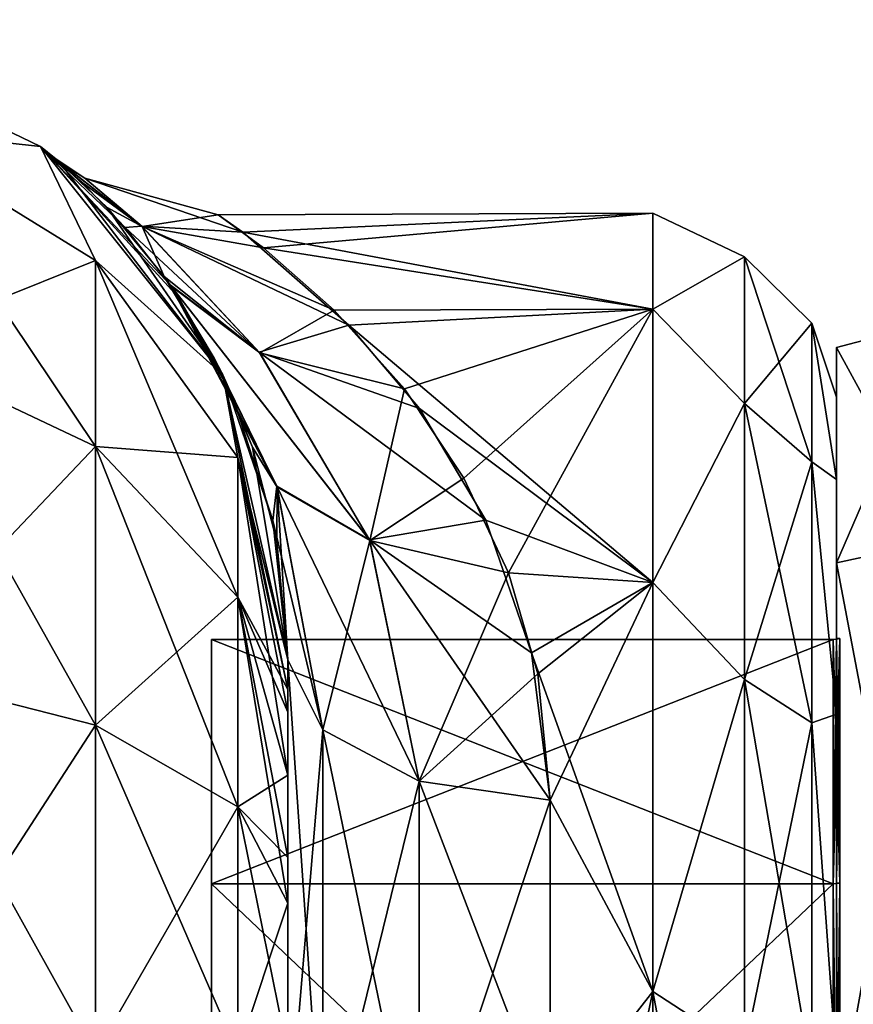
# Model space of a CAD drawing. Extents: x -23 to 470, y -2000 to 0.
# Tile 251 of 252: x 444 to 460, y -19 to 0. Entities that reach past the tile are written whole.
import ezdxf

# ---------------------------------------------------------------- set-up
doc = ezdxf.new("R2010")
doc.units = 0
doc.header["$LTSCALE"] = 65.185185
for name, color, linetype in [('1293', 7, 'CONTINUOUS'), ('1294', 7, 'CONTINUOUS'), ('1295', 7, 'CONTINUOUS'), ('1296', 7, 'CONTINUOUS'), ('1299', 7, 'CONTINUOUS'), ('1300', 7, 'CONTINUOUS'), ('1303', 7, 'CONTINUOUS'), ('1304', 7, 'CONTINUOUS'), ('1475', 7, 'CONTINUOUS'), ('1476', 7, 'CONTINUOUS'), ('481', 7, 'CONTINUOUS'), ('483', 7, 'CONTINUOUS'), ('484', 7, 'CONTINUOUS'), ('500', 7, 'CONTINUOUS'), ('501', 7, 'CONTINUOUS'), ('502', 7, 'CONTINUOUS'), ('513', 7, 'CONTINUOUS'), ('514', 7, 'CONTINUOUS'), ('515', 7, 'CONTINUOUS'), ('518', 7, 'CONTINUOUS')]:
    doc.layers.add(name, color=color, linetype=linetype)

msp = doc.modelspace()

# ---------------------------------------------------------------- linework, layer by layer
at = {"layer": '1293', "linetype": 'CONTINUOUS'}
for points in [[(460, -12.098), (460, -16.756, 11.244), (460, -6.556), (460, -12.098)], [(460, -6.556), (460, -16.756, 11.244), (460, -10.652, 12.605), (460, -6.556)], [(460, -10.652, -12.605), (460, -12.098), (460, -6.556), (460, -10.652, -12.605)], [(460, -16.756, 11.244), (460, -28, 15.902), (460, -10.652, 12.605), (460, -16.756, 11.244)], [(460, -10.652, 12.605), (460, -28, 15.902), (460, -34.627, 20.394), (460, -10.652, 12.605)], [(460, -16.756, -11.244), (460, -12.098), (460, -10.652, -12.605), (460, -16.756, -11.244)], [(460, -28, -15.902), (460, -16.756, -11.244), (460, -10.652, -12.605), (460, -28, -15.902)], [(460, -21.373, -20.394), (460, -28, -15.902), (460, -10.652, -12.605), (460, -21.373, -20.394)], [(460, -21.373, 20.394), (460, -10.652, 12.605), (460, -34.627, 20.394), (460, -21.373, 20.394)]]:
    msp.add_3dface(points, dxfattribs=at)
at = {"layer": '1294', "linetype": 'CONTINUOUS'}
for points in [[(448.1, -12.115), (448.1, -16.768, -11.232), (448.1, -43.885), (448.1, -12.115)], [(448.1, -12.115), (448.1, -43.885), (448.1, -39.232, 11.232), (448.1, -12.115)], [(448.1, -12.115), (448.1, -39.232, 11.232), (448.1, -16.768, 11.232), (448.1, -12.115)], [(448.1, -16.768, -11.232), (448.1, -28, -15.885), (448.1, -39.232, -11.232), (448.1, -16.768, -11.232)], [(448.1, -16.768, -11.232), (448.1, -39.232, -11.232), (448.1, -43.885), (448.1, -16.768, -11.232)], [(448.1, -39.232, 11.232), (448.1, -28, 15.885), (448.1, -16.768, 11.232), (448.1, -39.232, 11.232)]]:
    msp.add_3dface(points, dxfattribs=at)
at = {"layer": '1295', "linetype": 'CONTINUOUS'}
for points in [[(448.1, -16.768, -11.232), (448.1, -12.115), (459.934, -16.768, -11.232), (448.1, -16.768, -11.232)], [(459.934, -16.768, -11.232), (448.1, -12.115), (459.934, -12.115), (459.934, -16.768, -11.232)], [(448.1, -28, -15.885), (448.1, -16.768, -11.232), (459.934, -28, -15.885), (448.1, -28, -15.885)], [(459.934, -28, -15.885), (448.1, -16.768, -11.232), (459.934, -16.768, -11.232), (459.934, -28, -15.885)]]:
    msp.add_3dface(points, dxfattribs=at)
at = {"layer": '1296', "linetype": 'CONTINUOUS'}
for points in [[(459.934, -12.115), (448.1, -12.115), (448.1, -16.768, 11.232), (459.934, -12.115)], [(459.934, -12.115), (448.1, -16.768, 11.232), (459.934, -16.768, 11.232), (459.934, -12.115)], [(448.1, -16.768, 11.232), (448.1, -28, 15.885), (459.934, -16.768, 11.232), (448.1, -16.768, 11.232)], [(459.934, -16.768, 11.232), (448.1, -28, 15.885), (459.934, -28, 15.885), (459.934, -16.768, 11.232)]]:
    msp.add_3dface(points, dxfattribs=at)
at = {"layer": '1299', "linetype": 'CONTINUOUS'}
for points in [[(462.009, -10.226, -12.913), (460, -6.556), (462.009, -6.03, 0), (462.009, -10.226, -12.913)], [(460, -10.652, -12.605), (460, -6.556), (462.009, -10.226, -12.913), (460, -10.652, -12.605)], [(462.009, -21.211, -20.894), (460, -10.652, -12.605), (462.009, -10.226, -12.913), (462.009, -21.211, -20.894)], [(460, -21.373, -20.394), (460, -10.652, -12.605), (462.009, -21.211, -20.894), (460, -21.373, -20.394)]]:
    msp.add_3dface(points, dxfattribs=at)
at = {"layer": '1300', "linetype": 'CONTINUOUS'}
for points in [[(460, -6.556), (460, -10.652, 12.605), (462.009, -6.03, 0), (460, -6.556)], [(462.009, -6.03, 0), (460, -10.652, 12.605), (462.009, -10.226, 12.913), (462.009, -6.03, 0)], [(460, -10.652, 12.605), (460, -21.373, 20.394), (462.009, -10.226, 12.913), (460, -10.652, 12.605)], [(462.009, -10.226, 12.913), (460, -21.373, 20.394), (462.009, -21.211, 20.894), (462.009, -10.226, 12.913)]]:
    msp.add_3dface(points, dxfattribs=at)
at = {"layer": '1303', "linetype": 'CONTINUOUS'}
for points in [[(459.934, -16.768, 11.232), (460.064, -12.098), (459.999, -12.111), (459.934, -16.768, 11.232)], [(460.064, -12.098), (459.934, -16.768, 11.232), (460.064, -16.756, 11.244), (460.064, -12.098)], [(459.934, -12.115), (459.934, -16.768, 11.232), (459.999, -12.111), (459.934, -12.115)], [(459.934, -16.768, 11.232), (459.934, -28, 15.885), (460.064, -16.756, 11.244), (459.934, -16.768, 11.232)], [(460.064, -16.756, 11.244), (459.934, -28, 15.885), (460.064, -28, 15.902), (460.064, -16.756, 11.244)]]:
    msp.add_3dface(points, dxfattribs=at)
at = {"layer": '1304', "linetype": 'CONTINUOUS'}
for points in [[(459.934, -12.115), (459.999, -12.111), (460.064, -16.756, -11.244), (459.934, -12.115)], [(459.934, -16.768, -11.232), (459.934, -12.115), (460.064, -16.756, -11.244), (459.934, -16.768, -11.232)], [(459.999, -12.111), (460.064, -12.098), (460.064, -16.756, -11.244), (459.999, -12.111)], [(460.064, -28, -15.902), (459.934, -16.768, -11.232), (460.064, -16.756, -11.244), (460.064, -28, -15.902)], [(459.934, -28, -15.885), (459.934, -16.768, -11.232), (460.064, -28, -15.902), (459.934, -28, -15.885)]]:
    msp.add_3dface(points, dxfattribs=at)
at = {"layer": '1475', "linetype": 'CONTINUOUS'}
for points in [[(460, -12.098), (460, -16.756, -11.244), (460.064, -12.098), (460, -12.098)], [(460.064, -12.098), (460, -16.756, -11.244), (460.064, -16.756, -11.244), (460.064, -12.098)], [(460, -16.756, -11.244), (460, -28, -15.902), (460.064, -16.756, -11.244), (460, -16.756, -11.244)], [(460, -28, -15.902), (460.064, -28, -15.902), (460.064, -16.756, -11.244), (460, -28, -15.902)]]:
    msp.add_3dface(points, dxfattribs=at)
at = {"layer": '1476', "linetype": 'CONTINUOUS'}
for points in [[(460, -16.756, 11.244), (460, -12.098), (460.064, -16.756, 11.244), (460, -16.756, 11.244)], [(460, -12.098), (460.064, -12.098), (460.064, -16.756, 11.244), (460, -12.098)], [(460, -28, 15.902), (460, -16.756, 11.244), (460.064, -28, 15.902), (460, -28, 15.902)], [(460, -16.756, 11.244), (460.064, -16.756, 11.244), (460.064, -28, 15.902), (460, -16.756, 11.244)]]:
    msp.add_3dface(points, dxfattribs=at)
at = {"layer": '481', "linetype": 'CONTINUOUS'}
for points in [[(449.55, -51.35, 41.002), (449.55, -52.917, 33.147), (449.55, -12.5, 54), (449.55, -51.35, 41.002)], [(449.55, -12.5, 54), (449.55, -52.917, 33.147), (449.55, -31.825, 28.742), (449.55, -12.5, 54)], [(449.55, -52.918, 48.855), (449.55, -51.35, 41.002), (449.55, -12.5, 54), (449.55, -52.918, 48.855)], [(449.55, -57.386, 55.522), (449.55, -52.918, 48.855), (449.55, -12.5, 54), (449.55, -57.386, 55.522)], [(449.55, -13.067, 56.86), (449.55, -57.386, 55.522), (449.55, -12.5, 54), (449.55, -13.067, 56.86)], [(449.55, -12.5, 24.51), (449.55, -12.5, 54), (449.55, -21.766, 28.319), (449.55, -12.5, 24.51)], [(449.55, -21.766, 28.319), (449.55, -12.5, 54), (449.55, -31.825, 28.742), (449.55, -21.766, 28.319)], [(449.55, -12.5, -54), (449.55, -12.5, -24.51), (449.55, -52.917, -48.853), (449.55, -12.5, -54)], [(449.55, -52.917, -48.853), (449.55, -12.5, -24.51), (449.55, -51.35, -40.998), (449.55, -52.917, -48.853)], [(449.55, -51.35, -40.998), (449.55, -12.5, -24.51), (449.55, -21.765, -28.319), (449.55, -51.35, -40.998)], [(449.55, -13.067, -56.86), (449.55, -12.5, -54), (449.55, -57.385, -55.52), (449.55, -13.067, -56.86)], [(449.55, -57.385, -55.52), (449.55, -12.5, -54), (449.55, -52.917, -48.853), (449.55, -57.385, -55.52)], [(449.55, -13.5, 57.734), (449.55, -57.386, 55.522), (449.55, -13.067, 56.86), (449.55, -13.5, 57.734)], [(449.55, -13.5, -57.734), (449.55, -13.067, -56.86), (449.55, -64.081, -59.965), (449.55, -13.5, -57.734)], [(449.55, -64.081, -59.965), (449.55, -13.067, -56.86), (449.55, -57.385, -55.52), (449.55, -64.081, -59.965)], [(449.55, -14.695, 59.301), (449.55, -57.386, 55.522), (449.55, -13.5, 57.734), (449.55, -14.695, 59.301)], [(449.55, -14.695, -59.301), (449.55, -13.5, -57.734), (449.55, -64.081, -59.965), (449.55, -14.695, -59.301)], [(449.55, -64.082, 59.965), (449.55, -57.386, 55.522), (449.55, -14.695, 59.301), (449.55, -64.082, 59.965)], [(449.55, -16.266, 60.5), (449.55, -64.082, 59.965), (449.55, -14.695, 59.301), (449.55, -16.266, 60.5)], [(449.55, -16.266, -60.5), (449.55, -14.695, -59.301), (449.55, -64.081, -59.965), (449.55, -16.266, -60.5)], [(449.55, -17.135, 60.931), (449.55, -64.082, 59.965), (449.55, -16.266, 60.5), (449.55, -17.135, 60.931)], [(449.55, -17.135, -60.931), (449.55, -16.266, -60.5), (449.55, -71.85, -61.5), (449.55, -17.135, -60.931)], [(449.55, -71.85, -61.5), (449.55, -16.266, -60.5), (449.55, -64.081, -59.965), (449.55, -71.85, -61.5)], [(449.55, -20, 61.5), (449.55, -64.082, 59.965), (449.55, -17.135, 60.931), (449.55, -20, 61.5)], [(449.55, -20, -61.5), (449.55, -17.135, -60.931), (449.55, -71.85, -61.5), (449.55, -20, -61.5)]]:
    msp.add_3dface(points, dxfattribs=at)
at = {"layer": '483', "linetype": 'CONTINUOUS'}
for points in [[(460, -7.5, 0), (460, -9.067, 7.854), (460, -48.5, 0), (460, -7.5, 0)], [(460, -9.067, -7.855), (460, -7.5, 0), (460, -46.933, -7.854), (460, -9.067, -7.855)], [(460, -46.933, -7.854), (460, -7.5, 0), (460, -48.5, 0), (460, -46.933, -7.854)], [(460, -9.067, 7.854), (460, -13.536, 14.522), (460, -46.933, 7.855), (460, -9.067, 7.854)], [(460, -48.5, 0), (460, -9.067, 7.854), (460, -46.933, 7.855), (460, -48.5, 0)], [(460, -13.536, -14.522), (460, -9.067, -7.855), (460, -42.464, -14.522), (460, -13.536, -14.522)], [(460, -42.464, -14.522), (460, -9.067, -7.855), (460, -46.933, -7.854), (460, -42.464, -14.522)], [(460, -13.536, 14.522), (460, -20.235, 18.966), (460, -35.766, 18.966), (460, -13.536, 14.522)], [(460, -46.933, 7.855), (460, -13.536, 14.522), (460, -42.464, 14.522), (460, -46.933, 7.855)], [(460, -42.464, 14.522), (460, -13.536, 14.522), (460, -35.766, 18.966), (460, -42.464, 14.522)], [(460, -20.234, -18.966), (460, -13.536, -14.522), (460, -42.464, -14.522), (460, -20.234, -18.966)]]:
    msp.add_3dface(points, dxfattribs=at)
at = {"layer": '484', "linetype": 'CONTINUOUS'}
for points in [[(449.09, -4.659, 5.585), (456.5, -4, 0), (448.227, -4.026, 1.124), (449.09, -4.659, 5.585)], [(448.227, -4.026, 1.124), (456.5, -4, 0), (448.695, -4.359, -4.135), (448.227, -4.026, 1.124)], [(456.5, -4, 0), (456.5, -5.827, -9.184), (448.695, -4.359, -4.135), (456.5, -4, 0)], [(456.5, -5.827, 9.184), (456.5, -4, 0), (449.09, -4.659, 5.585), (456.5, -5.827, 9.184)], [(448.695, -4.359, -4.135), (456.5, -5.827, -9.184), (450.713, -6.129, -9.883), (448.695, -4.359, -4.135)], [(450.433, -5.844, 9.226), (456.5, -5.827, 9.184), (449.09, -4.659, 5.585), (450.433, -5.844, 9.226)], [(451.773, -7.345, 12.221), (456.5, -5.827, 9.184), (450.433, -5.844, 9.226), (451.773, -7.345, 12.221)], [(456.5, -5.827, -9.184), (456.5, -11.029, -16.971), (450.713, -6.129, -9.883), (456.5, -5.827, -9.184)], [(452.906, -9.043, 14.718), (456.5, -5.827, 9.184), (451.773, -7.345, 12.221), (452.906, -9.043, 14.718)], [(453.751, -10.845, 16.784), (456.5, -5.827, 9.184), (452.906, -9.043, 14.718), (453.751, -10.845, 16.784)], [(456.5, -11.029, 16.971), (456.5, -5.827, 9.184), (453.751, -10.845, 16.784), (456.5, -11.029, 16.971)], [(450.713, -6.129, -9.883), (456.5, -11.029, -16.971), (452.058, -7.717, -12.829), (450.713, -6.129, -9.883)], [(452.058, -7.717, -12.829), (456.5, -11.029, -16.971), (453.322, -9.843, -15.694), (452.058, -7.717, -12.829)], [(453.322, -9.843, -15.694), (456.5, -11.029, -16.971), (454.194, -12.369, -18.212), (453.322, -9.843, -15.694)], [(454.31, -12.77, 18.548), (456.5, -11.029, 16.971), (453.751, -10.845, 16.784), (454.31, -12.77, 18.548)], [(456.5, -11.029, -16.971), (456.5, -18.816, -22.173), (454.194, -12.369, -18.212), (456.5, -11.029, -16.971)], [(454.55, -15.172, 20.284), (456.5, -11.029, 16.971), (454.31, -12.77, 18.548), (454.55, -15.172, 20.284)], [(456.5, -18.816, 22.173), (456.5, -11.029, 16.971), (454.55, -15.172, 20.284), (456.5, -18.816, 22.173)], [(454.194, -12.369, -18.212), (456.5, -18.816, -22.173), (454.55, -15.172, -20.284), (454.194, -12.369, -18.212)], [(454.55, -15.172, -20.284), (456.5, -18.816, -22.173), (454.55, -21.323, -23.052), (454.55, -15.172, -20.284)], [(454.55, -21.323, 23.052), (456.5, -18.816, 22.173), (454.55, -15.172, 20.284), (454.55, -21.323, 23.052)], [(456.5, -18.816, -22.173), (456.5, -28, -24), (454.55, -21.323, -23.052), (456.5, -18.816, -22.173)], [(456.5, -28, 24), (456.5, -18.816, 22.173), (454.55, -28, 24), (456.5, -28, 24)], [(454.55, -28, 24), (456.5, -18.816, 22.173), (454.55, -21.323, 23.052), (454.55, -28, 24)]]:
    msp.add_3dface(points, dxfattribs=at)
at = {"layer": '500', "linetype": 'CONTINUOUS'}
for points in [[(439.832, -0.313, -54), (444.844, -2.727, -54), (441.834, -2.396, -61.276), (439.832, -0.313, -54)], [(441.834, -2.396, -61.276), (444.844, -2.727, -54), (445.889, -4.9, -60.241), (441.834, -2.396, -61.276)], [(441.834, -2.396, -61.276), (445.889, -4.9, -60.241), (441.834, -6.525, -67.464), (441.834, -2.396, -61.276)], [(444.844, -2.727, -54), (448.312, -7.076, -54), (445.889, -4.9, -60.241), (444.844, -2.727, -54)], [(445.889, -4.9, -60.241), (445.889, -8.442, -65.549), (441.834, -6.525, -67.464), (445.889, -4.9, -60.241)], [(445.889, -4.9, -60.241), (448.312, -7.076, -54), (448.598, -8.648, -58.692), (445.889, -4.9, -60.241)], [(445.889, -4.9, -60.241), (448.598, -8.648, -58.692), (445.889, -8.442, -65.549), (445.889, -4.9, -60.241)], [(445.889, -8.442, -65.549), (441.834, -12.71, -71.599), (441.834, -6.525, -67.464), (445.889, -8.442, -65.549)], [(448.312, -7.076, -54), (449.55, -12.5, -54), (448.598, -8.648, -58.692), (448.312, -7.076, -54)], [(445.889, -13.747, -69.095), (441.834, -12.71, -71.599), (445.889, -8.442, -65.549), (445.889, -13.747, -69.095)], [(448.598, -8.648, -58.692), (448.598, -11.311, -62.682), (445.889, -8.442, -65.549), (448.598, -8.648, -58.692)], [(448.598, -11.311, -62.682), (445.889, -13.747, -69.095), (445.889, -8.442, -65.549), (448.598, -11.311, -62.682)], [(449.55, -12.5, -54), (449.55, -13.067, -56.86), (448.598, -8.648, -58.692), (449.55, -12.5, -54)], [(448.598, -8.648, -58.692), (449.55, -13.067, -56.86), (448.598, -11.311, -62.682), (448.598, -8.648, -58.692)], [(448.598, -15.299, -65.349), (445.889, -13.747, -69.095), (448.598, -11.311, -62.682), (448.598, -15.299, -65.349)], [(449.55, -13.067, -56.86), (449.55, -13.5, -57.734), (448.598, -11.311, -62.682), (449.55, -13.067, -56.86)], [(449.55, -13.5, -57.734), (449.55, -14.695, -59.301), (448.598, -11.311, -62.682), (449.55, -13.5, -57.734)], [(449.55, -14.695, -59.301), (448.598, -15.299, -65.349), (448.598, -11.311, -62.682), (449.55, -14.695, -59.301)], [(445.889, -13.747, -69.095), (441.834, -20, -73.048), (441.834, -12.71, -71.599), (445.889, -13.747, -69.095)], [(445.889, -20, -70.339), (441.834, -20, -73.048), (445.889, -13.747, -69.095), (445.889, -20, -70.339)], [(448.598, -15.299, -65.349), (445.889, -20, -70.339), (445.889, -13.747, -69.095), (448.598, -15.299, -65.349)], [(449.55, -14.695, -59.301), (449.55, -16.266, -60.5), (448.598, -15.299, -65.349), (449.55, -14.695, -59.301)], [(448.598, -20, -66.284), (445.889, -20, -70.339), (448.598, -15.299, -65.349), (448.598, -20, -66.284)], [(449.55, -16.266, -60.5), (449.55, -17.135, -60.931), (448.598, -15.299, -65.349), (449.55, -16.266, -60.5)], [(449.55, -17.135, -60.931), (448.598, -20, -66.284), (448.598, -15.299, -65.349), (449.55, -17.135, -60.931)], [(449.55, -17.135, -60.931), (449.55, -20, -61.5), (448.598, -20, -66.284), (449.55, -17.135, -60.931)]]:
    msp.add_3dface(points, dxfattribs=at)
at = {"layer": '501', "linetype": 'CONTINUOUS'}
for points in [[(444.844, -2.727, -54), (439.832, -0.313, -54), (444.844, -2.727, 54), (444.844, -2.727, -54)], [(444.844, -2.727, 54), (439.832, -0.313, -54), (439.832, -0.313, 54), (444.844, -2.727, 54)], [(448.312, -7.076, -54), (444.844, -2.727, -54), (447.479, -5.609, -14.449), (448.312, -7.076, -54)], [(447.479, -5.609, -14.449), (444.844, -2.727, -54), (447.311, -5.361, -13.825), (447.479, -5.609, -14.449)], [(447.311, -5.361, -13.825), (444.844, -2.727, -54), (446.456, -4.267, -10.517), (447.311, -5.361, -13.825)], [(446.456, -4.267, -10.517), (444.844, -2.727, -54), (445.637, -3.416, -6.689), (446.456, -4.267, -10.517)], [(445.637, -3.416, -6.689), (444.844, -2.727, -54), (445.142, -2.972, -3.009), (445.637, -3.416, -6.689)], [(445.142, -2.972, -3.009), (444.844, -2.727, -54), (444.844, -2.727, 54), (445.142, -2.972, -3.009)], [(445.199, -3.021, 3.645), (445.142, -2.972, -3.009), (444.844, -2.727, 54), (445.199, -3.021, 3.645)], [(448.312, -7.076, 54), (445.199, -3.021, 3.645), (444.844, -2.727, 54), (448.312, -7.076, 54)], [(446.114, -3.892, 9.06), (445.199, -3.021, 3.645), (448.312, -7.076, 54), (446.114, -3.892, 9.06)], [(447.197, -5.2, 13.398), (446.114, -3.892, 9.06), (448.312, -7.076, 54), (447.197, -5.2, 13.398)], [(447.33, -5.388, 13.894), (447.197, -5.2, 13.398), (448.312, -7.076, 54), (447.33, -5.388, 13.894)], [(448.152, -6.757, 16.937), (447.33, -5.388, 13.894), (448.312, -7.076, 54), (448.152, -6.757, 16.937)], [(448.505, -7.498, -18.282), (448.312, -7.076, -54), (447.479, -5.609, -14.449), (448.505, -7.498, -18.282)], [(448.876, -8.451, 19.821), (448.152, -6.757, 16.937), (448.312, -7.076, 54), (448.876, -8.451, 19.821)], [(449.55, -12.5, 54), (448.876, -8.451, 19.821), (448.312, -7.076, 54), (449.55, -12.5, 54)], [(449.55, -12.5, -24.51), (449.55, -12.5, -54), (448.312, -7.076, -54), (449.55, -12.5, -24.51)], [(449.55, -12.5, -24.51), (448.312, -7.076, -54), (449.266, -9.849, -21.721), (449.55, -12.5, -24.51)], [(449.266, -9.849, -21.721), (448.312, -7.076, -54), (448.505, -7.498, -18.282), (449.266, -9.849, -21.721)], [(448.876, -8.451, 19.821), (449.55, -12.5, 54), (449.345, -10.248, 22.208), (448.876, -8.451, 19.821)], [(449.55, -12.5, 54), (449.55, -12.5, 24.51), (449.345, -10.248, 22.208), (449.55, -12.5, 54)]]:
    msp.add_3dface(points, dxfattribs=at)
at = {"layer": '502', "linetype": 'CONTINUOUS'}
for points in [[(444.844, -2.727, 54), (439.832, -0.313, 54), (441.834, -2.396, 61.276), (444.844, -2.727, 54)], [(445.889, -4.9, 60.241), (444.844, -2.727, 54), (441.834, -2.396, 61.276), (445.889, -4.9, 60.241)], [(445.889, -4.9, 60.241), (441.834, -2.396, 61.276), (445.889, -8.442, 65.549), (445.889, -4.9, 60.241)], [(445.889, -8.442, 65.549), (441.834, -2.396, 61.276), (441.834, -6.525, 67.464), (445.889, -8.442, 65.549)], [(448.312, -7.076, 54), (444.844, -2.727, 54), (445.889, -4.9, 60.241), (448.312, -7.076, 54)], [(448.598, -8.648, 58.692), (448.312, -7.076, 54), (445.889, -4.9, 60.241), (448.598, -8.648, 58.692)], [(448.598, -8.648, 58.692), (445.889, -4.9, 60.241), (448.598, -11.311, 62.682), (448.598, -8.648, 58.692)], [(448.598, -11.311, 62.682), (445.889, -4.9, 60.241), (445.889, -8.442, 65.549), (448.598, -11.311, 62.682)], [(441.834, -12.71, 71.599), (445.889, -13.747, 69.095), (441.834, -6.525, 67.464), (441.834, -12.71, 71.599)], [(445.889, -13.747, 69.095), (445.889, -8.442, 65.549), (441.834, -6.525, 67.464), (445.889, -13.747, 69.095)], [(449.55, -13.067, 56.86), (449.55, -12.5, 54), (448.312, -7.076, 54), (449.55, -13.067, 56.86)], [(449.55, -13.067, 56.86), (448.312, -7.076, 54), (448.598, -8.648, 58.692), (449.55, -13.067, 56.86)], [(445.889, -13.747, 69.095), (448.598, -15.299, 65.349), (445.889, -8.442, 65.549), (445.889, -13.747, 69.095)], [(448.598, -15.299, 65.349), (448.598, -11.311, 62.682), (445.889, -8.442, 65.549), (448.598, -15.299, 65.349)], [(449.55, -14.695, 59.301), (449.55, -13.5, 57.734), (448.598, -8.648, 58.692), (449.55, -14.695, 59.301)], [(449.55, -14.695, 59.301), (448.598, -8.648, 58.692), (448.598, -11.311, 62.682), (449.55, -14.695, 59.301)], [(449.55, -13.5, 57.734), (449.55, -13.067, 56.86), (448.598, -8.648, 58.692), (449.55, -13.5, 57.734)], [(449.55, -17.135, 60.931), (449.55, -16.266, 60.5), (448.598, -11.311, 62.682), (449.55, -17.135, 60.931)], [(448.598, -15.299, 65.349), (449.55, -17.135, 60.931), (448.598, -11.311, 62.682), (448.598, -15.299, 65.349)], [(449.55, -16.266, 60.5), (449.55, -14.695, 59.301), (448.598, -11.311, 62.682), (449.55, -16.266, 60.5)], [(445.889, -13.747, 69.095), (441.834, -12.71, 71.599), (445.889, -20, 70.339), (445.889, -13.747, 69.095)], [(445.889, -20, 70.339), (441.834, -12.71, 71.599), (441.834, -20, 73.048), (445.889, -20, 70.339)], [(448.598, -15.299, 65.349), (445.889, -13.747, 69.095), (448.598, -20, 66.284), (448.598, -15.299, 65.349)], [(448.598, -20, 66.284), (445.889, -13.747, 69.095), (445.889, -20, 70.339), (448.598, -20, 66.284)], [(449.55, -20, 61.5), (449.55, -17.135, 60.931), (448.598, -15.299, 65.349), (449.55, -20, 61.5)], [(449.55, -20, 61.5), (448.598, -15.299, 65.349), (448.598, -20, 66.284), (449.55, -20, 61.5)]]:
    msp.add_3dface(points, dxfattribs=at)
at = {"layer": '513', "linetype": 'CONTINUOUS'}
for points in [[(445.637, -3.416, -6.689), (445.142, -2.972, -3.009), (446.765, -4.244, -6.681), (445.637, -3.416, -6.689)], [(445.142, -2.972, -3.009), (445.199, -3.021, 3.645), (445.686, -3.33, 0.02), (445.142, -2.972, -3.009)], [(446.765, -4.244, -6.681), (445.142, -2.972, -3.009), (445.686, -3.33, 0.02), (446.765, -4.244, -6.681)], [(445.199, -3.021, 3.645), (446.114, -3.892, 9.06), (446.777, -4.253, 6.715), (445.199, -3.021, 3.645)], [(445.686, -3.33, 0.02), (445.199, -3.021, 3.645), (446.777, -4.253, 6.715), (445.686, -3.33, 0.02)], [(448.227, -4.026, 1.124), (448.695, -4.359, -4.135), (445.686, -3.33, 0.02), (448.227, -4.026, 1.124)], [(448.227, -4.026, 1.124), (445.686, -3.33, 0.02), (446.777, -4.253, 6.715), (448.227, -4.026, 1.124)], [(448.695, -4.359, -4.135), (446.765, -4.244, -6.681), (445.686, -3.33, 0.02), (448.695, -4.359, -4.135)], [(446.456, -4.267, -10.517), (445.637, -3.416, -6.689), (446.765, -4.244, -6.681), (446.456, -4.267, -10.517)], [(446.114, -3.892, 9.06), (447.197, -5.2, 13.398), (446.777, -4.253, 6.715), (446.114, -3.892, 9.06)], [(449.09, -4.659, 5.585), (448.227, -4.026, 1.124), (446.777, -4.253, 6.715), (449.09, -4.659, 5.585)], [(449.008, -6.643, -12.374), (446.456, -4.267, -10.517), (446.765, -4.244, -6.681), (449.008, -6.643, -12.374)], [(447.311, -5.361, -13.825), (446.456, -4.267, -10.517), (449.008, -6.643, -12.374), (447.311, -5.361, -13.825)], [(448.695, -4.359, -4.135), (450.713, -6.129, -9.883), (446.765, -4.244, -6.681), (448.695, -4.359, -4.135)], [(450.713, -6.129, -9.883), (449.008, -6.643, -12.374), (446.765, -4.244, -6.681), (450.713, -6.129, -9.883)], [(450.433, -5.844, 9.226), (449.09, -4.659, 5.585), (446.777, -4.253, 6.715), (450.433, -5.844, 9.226)], [(450.433, -5.844, 9.226), (446.777, -4.253, 6.715), (449.019, -6.657, 12.397), (450.433, -5.844, 9.226)], [(446.777, -4.253, 6.715), (447.197, -5.2, 13.398), (449.019, -6.657, 12.397), (446.777, -4.253, 6.715)], [(447.197, -5.2, 13.398), (447.33, -5.388, 13.894), (449.019, -6.657, 12.397), (447.197, -5.2, 13.398)], [(447.479, -5.609, -14.449), (447.311, -5.361, -13.825), (449.341, -9.198, -18.705), (447.479, -5.609, -14.449)], [(449.341, -9.198, -18.705), (447.311, -5.361, -13.825), (451.108, -10.22, -17.113), (449.341, -9.198, -18.705)], [(451.108, -10.22, -17.113), (447.311, -5.361, -13.825), (449.008, -6.643, -12.374), (451.108, -10.22, -17.113)], [(447.33, -5.388, 13.894), (448.152, -6.757, 16.937), (449.346, -9.212, 18.717), (447.33, -5.388, 13.894)], [(449.019, -6.657, 12.397), (447.33, -5.388, 13.894), (451.112, -10.233, 17.125), (449.019, -6.657, 12.397)], [(451.112, -10.233, 17.125), (447.33, -5.388, 13.894), (449.346, -9.212, 18.717), (451.112, -10.233, 17.125)], [(448.505, -7.498, -18.282), (447.479, -5.609, -14.449), (449.341, -9.198, -18.705), (448.505, -7.498, -18.282)], [(451.773, -7.345, 12.221), (450.433, -5.844, 9.226), (449.019, -6.657, 12.397), (451.773, -7.345, 12.221)], [(450.713, -6.129, -9.883), (452.058, -7.717, -12.829), (449.008, -6.643, -12.374), (450.713, -6.129, -9.883)], [(452.058, -7.717, -12.829), (453.322, -9.843, -15.694), (449.008, -6.643, -12.374), (452.058, -7.717, -12.829)], [(453.322, -9.843, -15.694), (451.108, -10.22, -17.113), (449.008, -6.643, -12.374), (453.322, -9.843, -15.694)], [(451.773, -7.345, 12.221), (449.019, -6.657, 12.397), (451.112, -10.233, 17.125), (451.773, -7.345, 12.221)], [(448.152, -6.757, 16.937), (448.876, -8.451, 19.821), (449.346, -9.212, 18.717), (448.152, -6.757, 16.937)], [(449.266, -9.849, -21.721), (448.505, -7.498, -18.282), (449.341, -9.198, -18.705), (449.266, -9.849, -21.721)], [(452.906, -9.043, 14.718), (451.773, -7.345, 12.221), (451.112, -10.233, 17.125), (452.906, -9.043, 14.718)], [(448.876, -8.451, 19.821), (449.345, -10.248, 22.208), (449.346, -9.212, 18.717), (448.876, -8.451, 19.821)], [(453.751, -10.845, 16.784), (452.906, -9.043, 14.718), (451.112, -10.233, 17.125), (453.751, -10.845, 16.784)], [(450.219, -13.835, -22.399), (449.266, -9.849, -21.721), (449.341, -9.198, -18.705), (450.219, -13.835, -22.399)], [(450.219, -13.835, -22.399), (449.341, -9.198, -18.705), (452.05, -14.814, -20.85), (450.219, -13.835, -22.399)], [(452.05, -14.814, -20.85), (449.341, -9.198, -18.705), (451.108, -10.22, -17.113), (452.05, -14.814, -20.85)], [(449.345, -10.248, 22.208), (449.55, -12.5, 24.51), (449.346, -9.212, 18.717), (449.345, -10.248, 22.208)], [(449.55, -12.5, 24.51), (450.219, -13.835, 22.399), (449.346, -9.212, 18.717), (449.55, -12.5, 24.51)], [(450.219, -13.835, 22.399), (451.112, -10.233, 17.125), (449.346, -9.212, 18.717), (450.219, -13.835, 22.399)], [(449.55, -12.5, -24.51), (449.266, -9.849, -21.721), (450.219, -13.835, -22.399), (449.55, -12.5, -24.51)], [(453.322, -9.843, -15.694), (454.194, -12.369, -18.212), (451.108, -10.22, -17.113), (453.322, -9.843, -15.694)], [(452.05, -14.814, 20.85), (451.112, -10.233, 17.125), (450.219, -13.835, 22.399), (452.05, -14.814, 20.85)], [(454.194, -12.369, -18.212), (454.55, -15.172, -20.284), (451.108, -10.22, -17.113), (454.194, -12.369, -18.212)], [(454.55, -15.172, -20.284), (452.05, -14.814, -20.85), (451.108, -10.22, -17.113), (454.55, -15.172, -20.284)], [(453.751, -10.845, 16.784), (451.112, -10.233, 17.125), (452.05, -14.814, 20.85), (453.751, -10.845, 16.784)], [(454.31, -12.77, 18.548), (453.751, -10.845, 16.784), (452.05, -14.814, 20.85), (454.31, -12.77, 18.548)], [(454.55, -15.172, 20.284), (454.31, -12.77, 18.548), (452.05, -14.814, 20.85), (454.55, -15.172, 20.284)]]:
    msp.add_3dface(points, dxfattribs=at)
at = {"layer": '514', "linetype": 'CONTINUOUS'}
for points in [[(449.55, -21.765, -28.319), (449.55, -12.5, -24.51), (450.219, -22.301, -25.882), (449.55, -21.765, -28.319)], [(449.55, -12.5, -24.51), (450.219, -13.835, -22.399), (450.219, -22.301, -25.882), (449.55, -12.5, -24.51)], [(450.219, -13.835, -22.399), (452.05, -14.814, -20.85), (452.05, -22.695, -24.092), (450.219, -13.835, -22.399)], [(450.219, -22.301, -25.882), (450.219, -13.835, -22.399), (452.05, -22.695, -24.092), (450.219, -22.301, -25.882)], [(454.55, -15.172, -20.284), (454.55, -21.323, -23.052), (452.05, -14.814, -20.85), (454.55, -15.172, -20.284)], [(452.05, -14.814, -20.85), (454.55, -21.323, -23.052), (452.05, -22.695, -24.092), (452.05, -14.814, -20.85)]]:
    msp.add_3dface(points, dxfattribs=at)
at = {"layer": '515', "linetype": 'CONTINUOUS'}
for points in [[(449.55, -12.5, 24.51), (449.55, -21.766, 28.319), (450.219, -13.835, 22.399), (449.55, -12.5, 24.51)], [(450.219, -13.835, 22.399), (449.55, -21.766, 28.319), (450.219, -22.301, 25.882), (450.219, -13.835, 22.399)], [(452.05, -14.814, 20.85), (450.219, -13.835, 22.399), (450.219, -22.301, 25.882), (452.05, -14.814, 20.85)], [(452.05, -14.814, 20.85), (450.219, -22.301, 25.882), (452.05, -22.695, 24.092), (452.05, -14.814, 20.85)], [(454.55, -15.172, 20.284), (452.05, -14.814, 20.85), (452.05, -22.695, 24.092), (454.55, -15.172, 20.284)], [(454.55, -21.323, 23.052), (454.55, -15.172, 20.284), (452.05, -22.695, 24.092), (454.55, -21.323, 23.052)]]:
    msp.add_3dface(points, dxfattribs=at)
at = {"layer": '518', "linetype": 'CONTINUOUS'}
for points in [[(456.5, -5.827, -9.184), (456.5, -4, 0), (458.25, -4.826, -4.086), (456.5, -5.827, -9.184)], [(456.5, -4, 0), (456.5, -5.827, 9.184), (458.25, -4.826, 4.086), (456.5, -4, 0)], [(456.5, -4, 0), (458.25, -4.826, 4.086), (458.25, -4.826, -4.086), (456.5, -4, 0)], [(456.5, -5.827, -9.184), (458.25, -4.826, -4.086), (458.25, -7.621, -11.766), (456.5, -5.827, -9.184)], [(456.5, -5.827, 9.184), (458.25, -7.621, 11.766), (458.25, -4.826, 4.086), (456.5, -5.827, 9.184)], [(459.532, -6.09, 3.863), (459.532, -6.09, -3.863), (458.25, -4.826, 4.086), (459.532, -6.09, 3.863)], [(458.25, -7.621, 11.766), (459.532, -6.09, 3.863), (458.25, -4.826, 4.086), (458.25, -7.621, 11.766)], [(459.532, -6.09, -3.863), (459.532, -8.732, -11.124), (458.25, -4.826, -4.086), (459.532, -6.09, -3.863)], [(458.25, -4.826, 4.086), (459.532, -6.09, -3.863), (458.25, -4.826, -4.086), (458.25, -4.826, 4.086)], [(458.25, -4.826, -4.086), (459.532, -8.732, -11.124), (458.25, -7.621, -11.766), (458.25, -4.826, -4.086)], [(456.5, -11.029, -16.971), (456.5, -5.827, -9.184), (458.25, -7.621, -11.766), (456.5, -11.029, -16.971)], [(456.5, -5.827, 9.184), (456.5, -11.029, 16.971), (458.25, -7.621, 11.766), (456.5, -5.827, 9.184)], [(459.532, -8.732, 11.124), (459.532, -6.09, 3.863), (458.25, -7.621, 11.766), (459.532, -8.732, 11.124)], [(460, -9.067, 7.854), (460, -7.5, 0), (459.532, -6.09, 3.863), (460, -9.067, 7.854)], [(459.532, -8.732, 11.124), (460, -9.067, 7.854), (459.532, -6.09, 3.863), (459.532, -8.732, 11.124)], [(460, -7.5, 0), (460, -9.067, -7.855), (459.532, -6.09, -3.863), (460, -7.5, 0)], [(459.532, -6.09, 3.863), (460, -7.5, 0), (459.532, -6.09, -3.863), (459.532, -6.09, 3.863)], [(459.532, -6.09, -3.863), (460, -9.067, -7.855), (459.532, -8.732, -11.124), (459.532, -6.09, -3.863)], [(456.5, -11.029, -16.971), (458.25, -7.621, -11.766), (458.25, -12.875, -18.026), (456.5, -11.029, -16.971)], [(456.5, -11.029, 16.971), (458.25, -12.875, 18.026), (458.25, -7.621, 11.766), (456.5, -11.029, 16.971)], [(458.25, -12.875, 18.026), (459.532, -8.732, 11.124), (458.25, -7.621, 11.766), (458.25, -12.875, 18.026)], [(459.532, -8.732, -11.124), (459.532, -13.699, -17.043), (458.25, -7.621, -11.766), (459.532, -8.732, -11.124)], [(458.25, -7.621, -11.766), (459.532, -13.699, -17.043), (458.25, -12.875, -18.026), (458.25, -7.621, -11.766)], [(459.532, -13.699, 17.043), (459.532, -8.732, 11.124), (458.25, -12.875, 18.026), (459.532, -13.699, 17.043)], [(460, -13.536, 14.522), (460, -9.067, 7.854), (459.532, -8.732, 11.124), (460, -13.536, 14.522)], [(459.532, -13.699, 17.043), (460, -13.536, 14.522), (459.532, -8.732, 11.124), (459.532, -13.699, 17.043)], [(460, -9.067, -7.855), (460, -13.536, -14.522), (459.532, -8.732, -11.124), (460, -9.067, -7.855)], [(459.532, -8.732, -11.124), (460, -13.536, -14.522), (459.532, -13.699, -17.043), (459.532, -8.732, -11.124)], [(456.5, -18.816, -22.173), (456.5, -11.029, -16.971), (458.25, -12.875, -18.026), (456.5, -18.816, -22.173)], [(456.5, -11.029, 16.971), (456.5, -18.816, 22.173), (458.25, -12.875, 18.026), (456.5, -11.029, 16.971)], [(456.5, -18.816, -22.173), (458.25, -12.875, -18.026), (458.25, -19.952, -22.112), (456.5, -18.816, -22.173)], [(456.5, -18.816, 22.173), (458.25, -19.952, 22.112), (458.25, -12.875, 18.026), (456.5, -18.816, 22.173)], [(458.25, -19.952, 22.112), (459.532, -13.699, 17.043), (458.25, -12.875, 18.026), (458.25, -19.952, 22.112)], [(459.532, -13.699, -17.043), (459.532, -20.391, -20.907), (458.25, -12.875, -18.026), (459.532, -13.699, -17.043)], [(458.25, -12.875, -18.026), (459.532, -20.391, -20.907), (458.25, -19.952, -22.112), (458.25, -12.875, -18.026)], [(460, -20.235, 18.966), (460, -13.536, 14.522), (459.532, -13.699, 17.043), (460, -20.235, 18.966)], [(460, -13.536, -14.522), (460, -20.234, -18.966), (459.532, -13.699, -17.043), (460, -13.536, -14.522)], [(459.532, -20.391, 20.907), (459.532, -13.699, 17.043), (458.25, -19.952, 22.112), (459.532, -20.391, 20.907)], [(459.532, -20.391, 20.907), (460, -20.235, 18.966), (459.532, -13.699, 17.043), (459.532, -20.391, 20.907)], [(459.532, -13.699, -17.043), (460, -20.234, -18.966), (459.532, -20.391, -20.907), (459.532, -13.699, -17.043)], [(456.5, -28, -24), (456.5, -18.816, -22.173), (458.25, -28, -23.531), (456.5, -28, -24)], [(456.5, -18.816, -22.173), (458.25, -19.952, -22.112), (458.25, -28, -23.531), (456.5, -18.816, -22.173)], [(456.5, -18.816, 22.173), (456.5, -28, 24), (458.25, -19.952, 22.112), (456.5, -18.816, 22.173)]]:
    msp.add_3dface(points, dxfattribs=at)

doc.saveas('drawing.dxf')
